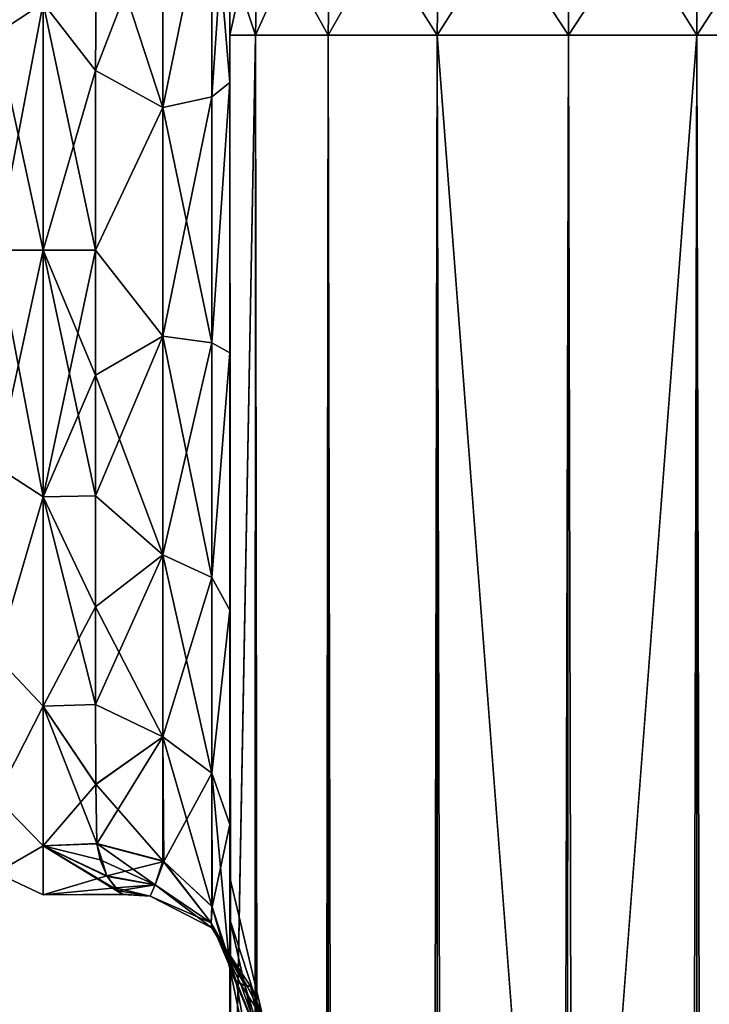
# Model space of a CAD drawing. Extents: x -23 to 470, y -2000 to 0.
# Tile 184 of 252: x 95 to 120, y -56 to -19. Entities that reach past the tile are written whole.
import ezdxf

# ---------------------------------------------------------------- set-up
doc = ezdxf.new("R2010")
doc.units = 0
doc.header["$LTSCALE"] = 65.185185
for name, color, linetype in [('115', 7, 'CONTINUOUS'), ('116', 7, 'CONTINUOUS'), ('62', 7, 'CONTINUOUS'), ('67', 7, 'CONTINUOUS'), ('68', 7, 'CONTINUOUS'), ('77', 7, 'CONTINUOUS'), ('78', 7, 'CONTINUOUS'), ('79', 7, 'CONTINUOUS'), ('80', 7, 'CONTINUOUS'), ('82', 7, 'CONTINUOUS'), ('83', 7, 'CONTINUOUS'), ('86', 7, 'CONTINUOUS'), ('89', 7, 'CONTINUOUS'), ('90', 7, 'CONTINUOUS'), ('92', 7, 'CONTINUOUS'), ('96', 7, 'CONTINUOUS'), ('97', 7, 'CONTINUOUS')]:
    doc.layers.add(name, color=color, linetype=linetype)

msp = doc.modelspace()

# ---------------------------------------------------------------- linework, layer by layer
at = {"layer": '115', "linetype": 'CONTINUOUS'}
for points in [[(102.45, -54.723, -11.265), (102.45, -59.282, -16.194), (103.788, -61.189, -10.661), (102.45, -54.723, -11.265)], [(102.67, -55.173, -8.617), (102.45, -54.723, -11.265), (103.788, -57.921, -5.77), (102.67, -55.173, -8.617)], [(103.788, -57.921, -5.77), (102.45, -54.723, -11.265), (103.788, -61.189, -10.661), (103.788, -57.921, -5.77)], [(102.45, -59.232, 16.156), (102.45, -54.723, 11.265), (103.788, -61.189, 10.661), (102.45, -59.232, 16.156)], [(102.45, -54.723, 11.265), (102.676, -55.18, 8.545), (103.788, -61.189, 10.661), (102.45, -54.723, 11.265)], [(102.856, -55.329, -6.495), (102.67, -55.173, -8.617), (103.788, -57.921, -5.77), (102.856, -55.329, -6.495)], [(102.676, -55.18, 8.545), (103.012, -55.379, 4.719), (103.788, -57.921, 5.77), (102.676, -55.18, 8.545)], [(103.788, -61.189, 10.661), (102.676, -55.18, 8.545), (103.788, -57.921, 5.77), (103.788, -61.189, 10.661)], [(103.092, -55.388, -3.63), (102.856, -55.329, -6.495), (103.788, -56.774), (103.092, -55.388, -3.63)], [(103.788, -56.774), (102.856, -55.329, -6.495), (103.788, -57.921, -5.77), (103.788, -56.774)], [(103.012, -55.379, 4.719), (103.22, -55.387, 0.079), (103.788, -57.921, 5.77), (103.012, -55.379, 4.719)], [(103.22, -55.387, 0.079), (103.092, -55.388, -3.63), (103.788, -56.774), (103.22, -55.387, 0.079)], [(103.788, -57.921, 5.77), (103.22, -55.387, 0.079), (103.788, -56.774), (103.788, -57.921, 5.77)]]:
    msp.add_3dface(points, dxfattribs=at)
at = {"layer": '116', "linetype": 'CONTINUOUS'}
for points in [[(97.618, -50.689, -7.824), (97.499, -50.085, -9.394), (99.662, -51.617, -5.829), (97.618, -50.689, -7.824)], [(97.499, -50.085, -9.394), (99.947, -50.731, -9.582), (99.662, -51.617, -5.829), (97.499, -50.085, -9.394)], [(97.5, -50.1, 9.36), (97.863, -51.288, 5.802), (99.987, -50.752, 9.591), (97.5, -50.1, 9.36)], [(97.876, -51.31, -5.713), (97.618, -50.689, -7.824), (99.662, -51.617, -5.829), (97.876, -51.31, -5.713)], [(99.987, -50.752, 9.591), (97.863, -51.288, 5.802), (99.663, -51.618, 5.829), (99.987, -50.752, 9.591)], [(99.947, -50.731, -9.582), (101.748, -53.032, -6.426), (99.662, -51.617, -5.829), (99.947, -50.731, -9.582)], [(101.748, -53.033, 6.425), (99.987, -50.752, 9.591), (99.663, -51.618, 5.829), (101.748, -53.033, 6.425)], [(99.947, -50.731, -9.582), (101.781, -52.42, -10.294), (101.748, -53.032, -6.426), (99.947, -50.731, -9.582)], [(101.793, -52.44, 10.303), (99.987, -50.752, 9.591), (101.748, -53.033, 6.425), (101.793, -52.44, 10.303)], [(97.863, -51.288, 5.802), (98.197, -51.728, 3.6), (99.663, -51.618, 5.829), (97.863, -51.288, 5.802)], [(98.309, -51.843, -2.745), (97.876, -51.31, -5.713), (99.662, -51.617, -5.829), (98.309, -51.843, -2.745)], [(98.197, -51.728, 3.6), (99.482, -52.042, 1.92), (99.663, -51.618, 5.829), (98.197, -51.728, 3.6)], [(98.309, -51.843, -2.745), (99.662, -51.617, -5.829), (99.482, -52.042, -1.921), (98.309, -51.843, -2.745)], [(99.662, -51.617, -5.829), (101.773, -53.221, -2.177), (99.482, -52.042, -1.921), (99.662, -51.617, -5.829)], [(99.482, -52.042, 1.92), (101.748, -53.033, 6.425), (99.663, -51.618, 5.829), (99.482, -52.042, 1.92)], [(101.748, -53.032, -6.426), (101.773, -53.221, -2.177), (99.662, -51.617, -5.829), (101.748, -53.032, -6.426)], [(98.197, -51.728, 3.6), (98.449, -51.97, 1.207), (99.482, -52.042, 1.92), (98.197, -51.728, 3.6)], [(98.463, -51.981, -0.966), (98.309, -51.843, -2.745), (99.482, -52.042, -1.921), (98.463, -51.981, -0.966)], [(98.449, -51.97, 1.207), (98.463, -51.981, -0.966), (99.482, -52.042, 1.92), (98.449, -51.97, 1.207)], [(98.463, -51.981, -0.966), (99.482, -52.042, -1.921), (99.482, -52.042, 1.92), (98.463, -51.981, -0.966)], [(101.773, -53.221, -2.177), (101.773, -53.221, 2.176), (99.482, -52.042, -1.921), (101.773, -53.221, -2.177)], [(101.773, -53.221, 2.176), (101.748, -53.033, 6.425), (99.482, -52.042, 1.92), (101.773, -53.221, 2.176)], [(99.482, -52.042, -1.921), (101.773, -53.221, 2.176), (99.482, -52.042, 1.92), (99.482, -52.042, -1.921)], [(101.781, -52.42, -10.294), (102.67, -55.173, -8.617), (101.748, -53.032, -6.426), (101.781, -52.42, -10.294)], [(102.676, -55.18, 8.545), (101.793, -52.44, 10.303), (101.748, -53.033, 6.425), (102.676, -55.18, 8.545)], [(102.45, -54.723, -11.265), (102.67, -55.173, -8.617), (101.781, -52.42, -10.294), (102.45, -54.723, -11.265)], [(102.676, -55.18, 8.545), (102.45, -54.723, 11.265), (101.793, -52.44, 10.303), (102.676, -55.18, 8.545)], [(102.67, -55.173, -8.617), (102.856, -55.329, -6.495), (101.748, -53.032, -6.426), (102.67, -55.173, -8.617)], [(102.856, -55.329, -6.495), (103.092, -55.388, -3.63), (101.748, -53.032, -6.426), (102.856, -55.329, -6.495)], [(101.748, -53.032, -6.426), (103.092, -55.388, -3.63), (101.773, -53.221, -2.177), (101.748, -53.032, -6.426)], [(103.012, -55.379, 4.719), (102.676, -55.18, 8.545), (101.748, -53.033, 6.425), (103.012, -55.379, 4.719)], [(101.773, -53.221, 2.176), (103.012, -55.379, 4.719), (101.748, -53.033, 6.425), (101.773, -53.221, 2.176)], [(103.092, -55.388, -3.63), (103.22, -55.387, 0.079), (101.773, -53.221, -2.177), (103.092, -55.388, -3.63)], [(103.22, -55.387, 0.079), (103.012, -55.379, 4.719), (101.773, -53.221, 2.176), (103.22, -55.387, 0.079)], [(101.773, -53.221, -2.177), (103.22, -55.387, 0.079), (101.773, -53.221, 2.176), (101.773, -53.221, -2.177)]]:
    msp.add_3dface(points, dxfattribs=at)
at = {"layer": '62', "linetype": 'CONTINUOUS'}
for points in [[(102.45, -51.35, -40.999), (102.45, -52.918, -33.145), (102.45, -12.5, -54), (102.45, -51.35, -40.999)], [(102.45, -12.5, -54), (102.45, -52.918, -33.145), (102.45, -31.825, -28.742), (102.45, -12.5, -54)], [(102.45, -52.917, -48.853), (102.45, -51.35, -40.999), (102.45, -12.5, -54), (102.45, -52.917, -48.853)], [(102.45, -57.385, -55.521), (102.45, -52.917, -48.853), (102.45, -12.5, -54), (102.45, -57.385, -55.521)], [(102.45, -13.067, -56.86), (102.45, -57.385, -55.521), (102.45, -12.5, -54), (102.45, -13.067, -56.86)], [(102.45, -12.5, -24.51), (102.45, -12.5, -54), (102.45, -21.766, -28.319), (102.45, -12.5, -24.51)], [(102.45, -21.766, -28.319), (102.45, -12.5, -54), (102.45, -31.825, -28.742), (102.45, -21.766, -28.319)], [(102.45, -12.5, 54), (102.45, -12.5, 24.51), (102.45, -52.918, 48.855), (102.45, -12.5, 54)], [(102.45, -52.918, 48.855), (102.45, -12.5, 24.51), (102.45, -51.35, 41.001), (102.45, -52.918, 48.855)], [(102.45, -51.35, 41.001), (102.45, -12.5, 24.51), (102.45, -21.765, 28.319), (102.45, -51.35, 41.001)], [(102.45, -13.067, 56.86), (102.45, -12.5, 54), (102.45, -57.386, 55.522), (102.45, -13.067, 56.86)], [(102.45, -57.386, 55.522), (102.45, -12.5, 54), (102.45, -52.918, 48.855), (102.45, -57.386, 55.522)], [(102.45, -13.5, -57.734), (102.45, -57.385, -55.521), (102.45, -13.067, -56.86), (102.45, -13.5, -57.734)], [(102.45, -13.5, 57.734), (102.45, -13.067, 56.86), (102.45, -64.082, 59.965), (102.45, -13.5, 57.734)], [(102.45, -64.082, 59.965), (102.45, -13.067, 56.86), (102.45, -57.386, 55.522), (102.45, -64.082, 59.965)], [(102.45, -14.695, -59.301), (102.45, -57.385, -55.521), (102.45, -13.5, -57.734), (102.45, -14.695, -59.301)], [(102.45, -14.695, 59.301), (102.45, -13.5, 57.734), (102.45, -64.082, 59.965), (102.45, -14.695, 59.301)], [(102.45, -64.081, -59.965), (102.45, -57.385, -55.521), (102.45, -14.695, -59.301), (102.45, -64.081, -59.965)], [(102.45, -16.266, -60.5), (102.45, -64.081, -59.965), (102.45, -14.695, -59.301), (102.45, -16.266, -60.5)], [(102.45, -16.266, 60.5), (102.45, -14.695, 59.301), (102.45, -64.082, 59.965), (102.45, -16.266, 60.5)], [(102.45, -17.135, -60.931), (102.45, -64.081, -59.965), (102.45, -16.266, -60.5), (102.45, -17.135, -60.931)], [(102.45, -17.135, 60.931), (102.45, -16.266, 60.5), (102.45, -71.85, 61.5), (102.45, -17.135, 60.931)], [(102.45, -71.85, 61.5), (102.45, -16.266, 60.5), (102.45, -64.082, 59.965), (102.45, -71.85, 61.5)], [(102.45, -20, -61.5), (102.45, -64.081, -59.965), (102.45, -17.135, -60.931), (102.45, -20, -61.5)], [(102.45, -20, 61.5), (102.45, -17.135, 60.931), (102.45, -71.85, 61.5), (102.45, -20, 61.5)], [(102.45, -71.85, -61.5), (102.45, -64.081, -59.965), (102.45, -20, -61.5), (102.45, -71.85, -61.5)], [(102.45, -52.917, 33.147), (102.45, -51.35, 41.001), (102.45, -21.765, 28.319), (102.45, -52.917, 33.147)], [(102.45, -31.824, 28.742), (102.45, -52.917, 33.147), (102.45, -21.765, 28.319), (102.45, -31.824, 28.742)], [(102.45, -57.385, 26.479), (102.45, -52.917, 33.147), (102.45, -31.824, 28.742), (102.45, -57.385, 26.479)], [(102.45, -41.401, 25.714), (102.45, -57.385, 26.479), (102.45, -31.824, 28.742), (102.45, -41.401, 25.714)], [(102.45, -52.918, -33.145), (102.45, -57.386, -26.478), (102.45, -31.825, -28.742), (102.45, -52.918, -33.145)], [(102.45, -31.825, -28.742), (102.45, -57.386, -26.478), (102.45, -41.402, -25.714), (102.45, -31.825, -28.742)], [(102.45, -64.081, 22.035), (102.45, -57.385, 26.479), (102.45, -41.401, 25.714), (102.45, -64.081, 22.035)], [(102.45, -49.379, 19.586), (102.45, -64.081, 22.035), (102.45, -41.401, 25.714), (102.45, -49.379, 19.586)], [(102.45, -64.082, -22.035), (102.45, -71.85, -20.5), (102.45, -41.402, -25.714), (102.45, -64.082, -22.035)], [(102.45, -41.402, -25.714), (102.45, -71.85, -20.5), (102.45, -49.38, -19.586), (102.45, -41.402, -25.714)], [(102.45, -57.386, -26.478), (102.45, -64.082, -22.035), (102.45, -41.402, -25.714), (102.45, -57.386, -26.478)], [(102.45, -71.85, 20.5), (102.45, -64.081, 22.035), (102.45, -49.379, 19.586), (102.45, -71.85, 20.5)], [(102.45, -65.082, 19.353), (102.45, -71.85, 20.5), (102.45, -49.379, 19.586), (102.45, -65.082, 19.353)], [(102.45, -59.232, 16.156), (102.45, -65.082, 19.353), (102.45, -49.379, 19.586), (102.45, -59.232, 16.156)], [(102.45, -54.723, 11.265), (102.45, -59.232, 16.156), (102.45, -49.379, 19.586), (102.45, -54.723, 11.265)], [(102.45, -59.282, -16.194), (102.45, -54.723, -11.265), (102.45, -49.38, -19.586), (102.45, -59.282, -16.194)], [(102.45, -65.203, -19.391), (102.45, -59.282, -16.194), (102.45, -49.38, -19.586), (102.45, -65.203, -19.391)], [(102.45, -71.85, -20.5), (102.45, -65.203, -19.391), (102.45, -49.38, -19.586), (102.45, -71.85, -20.5)]]:
    msp.add_3dface(points, dxfattribs=at)
at = {"layer": '67', "linetype": 'CONTINUOUS'}
for points in [[(97.447, -21.322, -23.052), (95.5, -18.816, -22.173), (97.5, -15.179, -20.289), (97.447, -21.322, -23.052)], [(97.499, -15.223, 20.316), (95.5, -18.816, 22.173), (97.447, -21.313, 23.05), (97.499, -15.223, 20.316)], [(95.5, -18.816, 22.173), (95.5, -28, 24), (97.447, -21.313, 23.05), (95.5, -18.816, 22.173)], [(95.5, -28, -24), (95.5, -18.816, -22.173), (97.45, -28, -24), (95.5, -28, -24)], [(97.45, -28, -24), (95.5, -18.816, -22.173), (97.447, -21.322, -23.052), (97.45, -28, -24)], [(97.447, -21.313, 23.05), (95.5, -28, 24), (97.45, -28, 24), (97.447, -21.313, 23.05)]]:
    msp.add_3dface(points, dxfattribs=at)
at = {"layer": '68', "linetype": 'CONTINUOUS'}
for points in [[(97.45, -28, 24), (95.5, -28, 24), (95.5, -37.184, 22.173), (97.45, -28, 24)], [(95.5, -28, -24), (97.45, -28, -24), (97.45, -32.659, -23.543), (95.5, -28, -24)], [(95.5, -37.184, -22.173), (95.5, -28, -24), (97.45, -37.142, -22.191), (95.5, -37.184, -22.173)], [(97.45, -37.142, -22.191), (95.5, -28, -24), (97.45, -32.659, -23.543), (97.45, -37.142, -22.191)], [(97.45, -28, 24), (95.5, -37.184, 22.173), (97.45, -32.659, 23.543), (97.45, -28, 24)], [(97.45, -32.659, 23.543), (95.5, -37.184, 22.173), (97.45, -37.142, 22.191), (97.45, -32.659, 23.543)], [(97.45, -41.276, -19.994), (95.5, -37.184, -22.173), (97.45, -37.142, -22.191), (97.45, -41.276, -19.994)], [(97.45, -37.142, 22.191), (95.5, -37.184, 22.173), (97.45, -41.276, 19.994), (97.45, -37.142, 22.191)], [(95.5, -44.971, -16.971), (95.5, -37.184, -22.173), (97.446, -44.909, -17.032), (95.5, -44.971, -16.971)], [(97.446, -44.909, -17.032), (95.5, -37.184, -22.173), (97.45, -41.276, -19.994), (97.446, -44.909, -17.032)], [(95.5, -37.184, 22.173), (95.5, -44.971, 16.971), (97.45, -41.276, 19.994), (95.5, -37.184, 22.173)], [(97.45, -41.276, 19.994), (95.5, -44.971, 16.971), (97.446, -44.907, 17.034), (97.45, -41.276, 19.994)], [(97.446, -44.907, 17.034), (95.5, -44.971, 16.971), (97.461, -47.884, 13.44), (97.446, -44.907, 17.034)], [(97.461, -47.879, -13.447), (95.5, -44.971, -16.971), (97.446, -44.909, -17.032), (97.461, -47.879, -13.447)], [(95.5, -50.173, -9.184), (95.5, -44.971, -16.971), (97.499, -50.085, -9.394), (95.5, -50.173, -9.184)], [(97.499, -50.085, -9.394), (95.5, -44.971, -16.971), (97.461, -47.879, -13.447), (97.499, -50.085, -9.394)], [(95.5, -44.971, 16.971), (95.5, -50.173, 9.184), (97.461, -47.884, 13.44), (95.5, -44.971, 16.971)], [(97.461, -47.884, 13.44), (95.5, -50.173, 9.184), (97.5, -50.1, 9.36), (97.461, -47.884, 13.44)], [(97.618, -50.689, -7.824), (95.5, -50.173, -9.184), (97.499, -50.085, -9.394), (97.618, -50.689, -7.824)], [(97.5, -50.1, 9.36), (95.5, -50.173, 9.184), (97.863, -51.288, 5.802), (97.5, -50.1, 9.36)], [(95.5, -52, 0), (95.5, -50.173, -9.184), (98.463, -51.981, -0.966), (95.5, -52, 0)], [(98.463, -51.981, -0.966), (95.5, -50.173, -9.184), (98.309, -51.843, -2.745), (98.463, -51.981, -0.966)], [(98.309, -51.843, -2.745), (95.5, -50.173, -9.184), (97.876, -51.31, -5.713), (98.309, -51.843, -2.745)], [(97.876, -51.31, -5.713), (95.5, -50.173, -9.184), (97.618, -50.689, -7.824), (97.876, -51.31, -5.713)], [(95.5, -50.173, 9.184), (95.5, -52, 0), (97.863, -51.288, 5.802), (95.5, -50.173, 9.184)], [(97.863, -51.288, 5.802), (95.5, -52, 0), (98.197, -51.728, 3.6), (97.863, -51.288, 5.802)], [(98.197, -51.728, 3.6), (95.5, -52, 0), (98.449, -51.97, 1.207), (98.197, -51.728, 3.6)], [(98.449, -51.97, 1.207), (95.5, -52, 0), (98.463, -51.981, -0.966), (98.449, -51.97, 1.207)]]:
    msp.add_3dface(points, dxfattribs=at)
at = {"layer": '77', "linetype": 'CONTINUOUS'}
for points in [[(102.45, -20, 61.5), (102.45, -71.85, 61.5), (103.402, -1980, 66.284), (102.45, -20, 61.5)], [(102.45, -20, 61.5), (103.402, -1980, 66.284), (103.402, -20, 66.284), (102.45, -20, 61.5)], [(103.402, -1980, 66.284), (106.111, -1980, 70.339), (103.402, -20, 66.284), (103.402, -1980, 66.284)], [(103.402, -20, 66.284), (106.111, -1980, 70.339), (106.111, -20, 70.339), (103.402, -20, 66.284)], [(106.111, -1980, 70.339), (110.16, -1980, 73.046), (106.111, -20, 70.339), (106.111, -1980, 70.339)], [(106.111, -20, 70.339), (110.16, -1980, 73.046), (110.16, -20, 73.046), (106.111, -20, 70.339)], [(115, -1916.55, 74), (115, -83.45, 74), (110.16, -20, 73.046), (115, -1916.55, 74)], [(110.16, -20, 73.046), (115, -83.45, 74), (115.05, -20, 74), (110.16, -20, 73.046)], [(115.05, -1980, 74), (115, -1916.55, 74), (110.16, -20, 73.046), (115.05, -1980, 74)], [(110.16, -1980, 73.046), (115.05, -1980, 74), (110.16, -20, 73.046), (110.16, -1980, 73.046)]]:
    msp.add_3dface(points, dxfattribs=at)
at = {"layer": '78', "linetype": 'CONTINUOUS'}
for points in [[(102.45, -71.85, -61.5), (102.45, -20, -61.5), (103.402, -20, -66.284), (102.45, -71.85, -61.5)], [(102.45, -1928.15, -61.5), (102.45, -71.85, -61.5), (103.402, -20, -66.284), (102.45, -1928.15, -61.5)], [(102.45, -1980, -61.5), (102.45, -1928.15, -61.5), (103.402, -20, -66.284), (102.45, -1980, -61.5)], [(103.402, -1980, -66.284), (102.45, -1980, -61.5), (103.402, -20, -66.284), (103.402, -1980, -66.284)], [(106.111, -1980, -70.339), (103.402, -1980, -66.284), (106.111, -20, -70.339), (106.111, -1980, -70.339)], [(106.111, -20, -70.339), (103.402, -1980, -66.284), (103.402, -20, -66.284), (106.111, -20, -70.339)], [(110.16, -1980, -73.046), (106.111, -1980, -70.339), (110.16, -20, -73.046), (110.16, -1980, -73.046)], [(110.16, -20, -73.046), (106.111, -1980, -70.339), (106.111, -20, -70.339), (110.16, -20, -73.046)], [(115, -83.45, -74), (110.16, -1980, -73.046), (115.05, -20, -74), (115, -83.45, -74)], [(115.05, -20, -74), (110.16, -1980, -73.046), (110.16, -20, -73.046), (115.05, -20, -74)]]:
    msp.add_3dface(points, dxfattribs=at)
at = {"layer": '79', "linetype": 'CONTINUOUS'}
for points in [[(115.05, -1980, -74), (115, -1916.55, -74), (119.834, -20, -73.048), (115.05, -1980, -74)], [(115, -1916.55, -74), (115, -83.45, -74), (119.834, -20, -73.048), (115, -1916.55, -74)], [(115, -83.45, -74), (115.05, -20, -74), (119.834, -20, -73.048), (115, -83.45, -74)], [(119.834, -1980, -73.048), (115.05, -1980, -74), (119.834, -20, -73.048), (119.834, -1980, -73.048)], [(123.889, -1980, -70.339), (119.834, -1980, -73.048), (123.889, -20, -70.339), (123.889, -1980, -70.339)], [(123.889, -20, -70.339), (119.834, -1980, -73.048), (119.834, -20, -73.048), (123.889, -20, -70.339)]]:
    msp.add_3dface(points, dxfattribs=at)
at = {"layer": '80', "linetype": 'CONTINUOUS'}
for points in [[(115.05, -20, -74), (110.16, -20, -73.046), (115.05, -12.346, -72.478), (115.05, -20, -74)], [(115.05, -12.346, -72.478), (110.16, -20, -73.046), (110.266, -12.71, -71.599), (115.05, -12.346, -72.478)], [(119.834, -12.71, -71.599), (115.05, -20, -74), (115.05, -12.346, -72.478), (119.834, -12.71, -71.599)], [(110.16, -20, -73.046), (106.111, -20, -70.339), (110.266, -12.71, -71.599), (110.16, -20, -73.046)], [(110.266, -12.71, -71.599), (106.111, -20, -70.339), (106.211, -13.747, -69.095), (110.266, -12.71, -71.599)], [(119.834, -20, -73.048), (115.05, -20, -74), (119.834, -12.71, -71.599), (119.834, -20, -73.048)], [(123.889, -13.747, -69.095), (119.834, -20, -73.048), (119.834, -12.71, -71.599), (123.889, -13.747, -69.095)], [(106.111, -20, -70.339), (103.402, -20, -66.284), (106.211, -13.747, -69.095), (106.111, -20, -70.339)], [(106.211, -13.747, -69.095), (103.402, -20, -66.284), (103.502, -15.299, -65.349), (106.211, -13.747, -69.095)], [(123.889, -20, -70.339), (119.834, -20, -73.048), (123.889, -13.747, -69.095), (123.889, -20, -70.339)], [(102.45, -20, -61.5), (102.45, -17.135, -60.931), (103.502, -15.299, -65.349), (102.45, -20, -61.5)], [(103.402, -20, -66.284), (102.45, -20, -61.5), (103.502, -15.299, -65.349), (103.402, -20, -66.284)]]:
    msp.add_3dface(points, dxfattribs=at)
at = {"layer": '82', "linetype": 'CONTINUOUS'}
for points in [[(110.266, -12.71, 71.599), (115.05, -20, 74), (115.05, -12.346, 72.478), (110.266, -12.71, 71.599)], [(115.05, -12.346, 72.478), (115.05, -20, 74), (119.834, -20, 73.048), (115.05, -12.346, 72.478)], [(119.834, -12.71, 71.599), (115.05, -12.346, 72.478), (119.834, -20, 73.048), (119.834, -12.71, 71.599)], [(106.211, -13.747, 69.095), (110.16, -20, 73.046), (110.266, -12.71, 71.599), (106.211, -13.747, 69.095)], [(110.16, -20, 73.046), (115.05, -20, 74), (110.266, -12.71, 71.599), (110.16, -20, 73.046)], [(123.889, -13.747, 69.095), (119.834, -12.71, 71.599), (123.889, -20, 70.339), (123.889, -13.747, 69.095)], [(123.889, -20, 70.339), (119.834, -12.71, 71.599), (119.834, -20, 73.048), (123.889, -20, 70.339)], [(103.502, -15.299, 65.349), (106.111, -20, 70.339), (106.211, -13.747, 69.095), (103.502, -15.299, 65.349)], [(106.111, -20, 70.339), (110.16, -20, 73.046), (106.211, -13.747, 69.095), (106.111, -20, 70.339)], [(102.45, -17.135, 60.931), (103.402, -20, 66.284), (103.502, -15.299, 65.349), (102.45, -17.135, 60.931)], [(103.402, -20, 66.284), (106.111, -20, 70.339), (103.502, -15.299, 65.349), (103.402, -20, 66.284)], [(102.45, -17.135, 60.931), (102.45, -20, 61.5), (103.402, -20, 66.284), (102.45, -17.135, 60.931)]]:
    msp.add_3dface(points, dxfattribs=at)
at = {"layer": '83', "linetype": 'CONTINUOUS'}
for points in [[(115.05, -20, 74), (115, -83.45, 74), (119.834, -1980, 73.048), (115.05, -20, 74)], [(119.834, -20, 73.048), (115.05, -20, 74), (119.834, -1980, 73.048), (119.834, -20, 73.048)], [(123.889, -20, 70.339), (119.834, -20, 73.048), (123.889, -1980, 70.339), (123.889, -20, 70.339)], [(123.889, -1980, 70.339), (119.834, -20, 73.048), (119.834, -1980, 73.048), (123.889, -1980, 70.339)]]:
    msp.add_3dface(points, dxfattribs=at)
at = {"layer": '86', "linetype": 'CONTINUOUS'}
for points in [[(102.45, -52.918, -33.145), (102.45, -51.35, -40.999), (103.788, -57.003, -38.382), (102.45, -52.918, -33.145)], [(102.45, -51.35, -40.999), (102.45, -52.917, -48.853), (103.788, -57.003, -43.618), (102.45, -51.35, -40.999)], [(103.788, -57.003, -38.382), (102.45, -51.35, -40.999), (103.788, -57.003, -43.618), (103.788, -57.003, -38.382)], [(102.45, -52.917, -48.853), (102.45, -57.385, -55.521), (103.788, -58.793, -48.538), (102.45, -52.917, -48.853)], [(103.788, -57.003, -43.618), (102.45, -52.917, -48.853), (103.788, -58.793, -48.538), (103.788, -57.003, -43.618)], [(102.45, -57.386, -26.478), (102.45, -52.918, -33.145), (103.788, -58.793, -33.462), (102.45, -57.386, -26.478)], [(103.788, -58.793, -33.462), (102.45, -52.918, -33.145), (103.788, -57.003, -38.382), (103.788, -58.793, -33.462)]]:
    msp.add_3dface(points, dxfattribs=at)
at = {"layer": '89', "linetype": 'CONTINUOUS'}
for points in [[(102.45, -52.918, 48.855), (102.45, -51.35, 41.001), (103.788, -57.003, 43.618), (102.45, -52.918, 48.855)], [(102.45, -51.35, 41.001), (102.45, -52.917, 33.147), (103.788, -57.003, 38.382), (102.45, -51.35, 41.001)], [(103.788, -57.003, 43.618), (102.45, -51.35, 41.001), (103.788, -57.003, 38.382), (103.788, -57.003, 43.618)], [(102.45, -52.917, 33.147), (102.45, -57.385, 26.479), (103.788, -58.793, 33.462), (102.45, -52.917, 33.147)], [(103.788, -57.003, 38.382), (102.45, -52.917, 33.147), (103.788, -58.793, 33.462), (103.788, -57.003, 38.382)], [(102.45, -57.386, 55.522), (102.45, -52.918, 48.855), (103.788, -58.793, 48.538), (102.45, -57.386, 55.522)], [(103.788, -58.793, 48.538), (102.45, -52.918, 48.855), (103.788, -57.003, 43.618), (103.788, -58.793, 48.538)]]:
    msp.add_3dface(points, dxfattribs=at)
at = {"layer": '90', "linetype": 'CONTINUOUS'}
for points in [[(102.45, -21.765, 28.319), (102.45, -12.5, 24.51), (101.781, -22.301, 25.881), (102.45, -21.765, 28.319)], [(101.781, -22.301, 25.881), (102.45, -12.5, 24.51), (101.781, -13.836, 22.398), (101.781, -22.301, 25.881)], [(99.947, -22.695, 24.091), (101.781, -22.301, 25.881), (101.781, -13.836, 22.398), (99.947, -22.695, 24.091)], [(99.947, -22.695, 24.091), (101.781, -13.836, 22.398), (99.947, -14.815, 20.849), (99.947, -22.695, 24.091)], [(97.499, -15.223, 20.316), (97.447, -21.313, 23.05), (99.947, -14.815, 20.849), (97.499, -15.223, 20.316)], [(99.947, -14.815, 20.849), (97.447, -21.313, 23.05), (99.947, -22.695, 24.091), (99.947, -14.815, 20.849)], [(97.447, -21.313, 23.05), (97.45, -28, 24), (99.947, -22.695, 24.091), (97.447, -21.313, 23.05)], [(102.45, -31.824, 28.742), (102.45, -21.765, 28.319), (101.781, -31.446, 26.276), (102.45, -31.824, 28.742)], [(101.781, -31.446, 26.276), (102.45, -21.765, 28.319), (101.781, -22.301, 25.881), (101.781, -31.446, 26.276)], [(99.947, -22.695, 24.091), (99.947, -31.207, 24.459), (101.781, -22.301, 25.881), (99.947, -22.695, 24.091)], [(99.947, -31.207, 24.459), (101.781, -31.446, 26.276), (101.781, -22.301, 25.881), (99.947, -31.207, 24.459)], [(99.947, -22.695, 24.091), (97.45, -28, 24), (99.947, -31.207, 24.459), (99.947, -22.695, 24.091)], [(97.45, -28, 24), (97.45, -32.659, 23.543), (99.947, -31.207, 24.459), (97.45, -28, 24)], [(97.45, -32.659, 23.543), (97.45, -37.142, 22.191), (99.947, -31.207, 24.459), (97.45, -32.659, 23.543)], [(99.947, -31.207, 24.459), (97.45, -37.142, 22.191), (99.947, -39.338, 21.909), (99.947, -31.207, 24.459)], [(99.947, -31.207, 24.459), (99.947, -39.338, 21.909), (101.781, -31.446, 26.276), (99.947, -31.207, 24.459)], [(99.947, -39.338, 21.909), (101.781, -40.18, 23.536), (101.781, -31.446, 26.276), (99.947, -39.338, 21.909)], [(101.781, -40.18, 23.536), (102.45, -31.824, 28.742), (101.781, -31.446, 26.276), (101.781, -40.18, 23.536)], [(102.45, -41.401, 25.714), (102.45, -31.824, 28.742), (101.781, -40.18, 23.536), (102.45, -41.401, 25.714)], [(97.45, -37.142, 22.191), (97.45, -41.276, 19.994), (99.947, -39.338, 21.909), (97.45, -37.142, 22.191)], [(97.45, -41.276, 19.994), (97.446, -44.907, 17.034), (99.947, -39.338, 21.909), (97.45, -41.276, 19.994)], [(99.947, -39.338, 21.909), (97.446, -44.907, 17.034), (99.947, -46.115, 16.744), (99.947, -39.338, 21.909)], [(99.947, -39.338, 21.909), (99.947, -46.115, 16.744), (101.781, -40.18, 23.536), (99.947, -39.338, 21.909)], [(99.947, -46.115, 16.744), (101.781, -47.461, 17.988), (101.781, -40.18, 23.536), (99.947, -46.115, 16.744)], [(101.781, -47.461, 17.988), (102.45, -41.401, 25.714), (101.781, -40.18, 23.536), (101.781, -47.461, 17.988)], [(102.45, -49.379, 19.586), (102.45, -41.401, 25.714), (101.781, -47.461, 17.988), (102.45, -49.379, 19.586)], [(97.446, -44.907, 17.034), (97.461, -47.884, 13.44), (99.947, -46.115, 16.744), (97.446, -44.907, 17.034)], [(97.461, -47.884, 13.44), (97.5, -50.1, 9.36), (99.947, -46.115, 16.744), (97.461, -47.884, 13.44)], [(99.947, -46.115, 16.744), (97.5, -50.1, 9.36), (99.987, -50.752, 9.591), (99.947, -46.115, 16.744)], [(99.947, -46.115, 16.744), (99.987, -50.752, 9.591), (101.781, -47.461, 17.988), (99.947, -46.115, 16.744)], [(101.793, -52.44, 10.303), (101.781, -47.461, 17.988), (99.987, -50.752, 9.591), (101.793, -52.44, 10.303)], [(101.793, -52.44, 10.303), (102.45, -49.379, 19.586), (101.781, -47.461, 17.988), (101.793, -52.44, 10.303)], [(102.45, -54.723, 11.265), (102.45, -49.379, 19.586), (101.793, -52.44, 10.303), (102.45, -54.723, 11.265)]]:
    msp.add_3dface(points, dxfattribs=at)
at = {"layer": '92', "linetype": 'CONTINUOUS'}
for points in [[(102.45, -12.5, -24.51), (102.45, -21.766, -28.319), (101.781, -13.836, -22.398), (102.45, -12.5, -24.51)], [(99.947, -14.815, -20.849), (101.781, -13.836, -22.398), (99.947, -22.695, -24.091), (99.947, -14.815, -20.849)], [(99.947, -22.695, -24.091), (101.781, -13.836, -22.398), (101.781, -22.301, -25.881), (99.947, -22.695, -24.091)], [(101.781, -13.836, -22.398), (102.45, -21.766, -28.319), (101.781, -22.301, -25.881), (101.781, -13.836, -22.398)], [(97.5, -15.179, -20.289), (99.947, -14.815, -20.849), (99.947, -22.695, -24.091), (97.5, -15.179, -20.289)], [(97.447, -21.322, -23.052), (97.5, -15.179, -20.289), (99.947, -22.695, -24.091), (97.447, -21.322, -23.052)], [(97.45, -28, -24), (97.447, -21.322, -23.052), (99.947, -22.695, -24.091), (97.45, -28, -24)], [(102.45, -21.766, -28.319), (102.45, -31.825, -28.742), (101.781, -31.446, -26.276), (102.45, -21.766, -28.319)], [(101.781, -22.301, -25.881), (102.45, -21.766, -28.319), (101.781, -31.446, -26.276), (101.781, -22.301, -25.881)], [(99.947, -22.695, -24.091), (101.781, -22.301, -25.881), (101.781, -31.446, -26.276), (99.947, -22.695, -24.091)], [(99.947, -31.208, -24.459), (97.45, -28, -24), (99.947, -22.695, -24.091), (99.947, -31.208, -24.459)], [(99.947, -31.208, -24.459), (99.947, -22.695, -24.091), (101.781, -31.446, -26.276), (99.947, -31.208, -24.459)], [(97.45, -32.659, -23.543), (97.45, -28, -24), (99.947, -31.208, -24.459), (97.45, -32.659, -23.543)], [(99.947, -39.338, -21.908), (97.45, -32.659, -23.543), (99.947, -31.208, -24.459), (99.947, -39.338, -21.908)], [(99.947, -39.338, -21.908), (99.947, -31.208, -24.459), (101.781, -40.18, -23.536), (99.947, -39.338, -21.908)], [(99.947, -31.208, -24.459), (101.781, -31.446, -26.276), (101.781, -40.18, -23.536), (99.947, -31.208, -24.459)], [(101.781, -31.446, -26.276), (102.45, -31.825, -28.742), (101.781, -40.18, -23.536), (101.781, -31.446, -26.276)], [(102.45, -31.825, -28.742), (102.45, -41.402, -25.714), (101.781, -40.18, -23.536), (102.45, -31.825, -28.742)], [(97.45, -37.142, -22.191), (97.45, -32.659, -23.543), (99.947, -39.338, -21.908), (97.45, -37.142, -22.191)], [(97.45, -41.276, -19.994), (97.45, -37.142, -22.191), (99.947, -39.338, -21.908), (97.45, -41.276, -19.994)], [(99.947, -46.115, -16.744), (97.45, -41.276, -19.994), (99.947, -39.338, -21.908), (99.947, -46.115, -16.744)], [(99.947, -46.115, -16.744), (99.947, -39.338, -21.908), (101.781, -47.461, -17.988), (99.947, -46.115, -16.744)], [(99.947, -39.338, -21.908), (101.781, -40.18, -23.536), (101.781, -47.461, -17.988), (99.947, -39.338, -21.908)], [(101.781, -40.18, -23.536), (102.45, -41.402, -25.714), (101.781, -47.461, -17.988), (101.781, -40.18, -23.536)], [(97.446, -44.909, -17.032), (97.45, -41.276, -19.994), (99.947, -46.115, -16.744), (97.446, -44.909, -17.032)], [(102.45, -41.402, -25.714), (102.45, -49.38, -19.586), (101.781, -47.461, -17.988), (102.45, -41.402, -25.714)], [(97.461, -47.879, -13.447), (97.446, -44.909, -17.032), (99.947, -46.115, -16.744), (97.461, -47.879, -13.447)], [(99.947, -50.731, -9.582), (97.461, -47.879, -13.447), (99.947, -46.115, -16.744), (99.947, -50.731, -9.582)], [(99.947, -46.115, -16.744), (101.781, -47.461, -17.988), (101.781, -52.42, -10.294), (99.947, -46.115, -16.744)], [(99.947, -46.115, -16.744), (101.781, -52.42, -10.294), (99.947, -50.731, -9.582), (99.947, -46.115, -16.744)], [(102.45, -49.38, -19.586), (102.45, -54.723, -11.265), (101.781, -47.461, -17.988), (102.45, -49.38, -19.586)], [(101.781, -47.461, -17.988), (102.45, -54.723, -11.265), (101.781, -52.42, -10.294), (101.781, -47.461, -17.988)], [(97.499, -50.085, -9.394), (97.461, -47.879, -13.447), (99.947, -50.731, -9.582), (97.499, -50.085, -9.394)]]:
    msp.add_3dface(points, dxfattribs=at)
at = {"layer": '96', "linetype": 'CONTINUOUS'}
for points in [[(95.5, -18.816, 22.173), (93.75, -12.875, 18.026), (93.75, -19.952, 22.112), (95.5, -18.816, 22.173)], [(95.5, -18.816, -22.173), (93.75, -19.952, -22.112), (93.75, -12.875, -18.026), (95.5, -18.816, -22.173)], [(95.5, -28, 24), (95.5, -18.816, 22.173), (93.75, -28, 23.531), (95.5, -28, 24)], [(95.5, -18.816, 22.173), (93.75, -19.952, 22.112), (93.75, -28, 23.531), (95.5, -18.816, 22.173)], [(95.5, -18.816, -22.173), (95.5, -28, -24), (93.75, -19.952, -22.112), (95.5, -18.816, -22.173)], [(95.5, -28, -24), (93.75, -28, -23.531), (93.75, -19.952, -22.112), (95.5, -28, -24)]]:
    msp.add_3dface(points, dxfattribs=at)
at = {"layer": '97', "linetype": 'CONTINUOUS'}
for points in [[(95.5, -37.184, 22.173), (95.5, -28, 24), (93.75, -36.048, 22.112), (95.5, -37.184, 22.173)], [(95.5, -28, 24), (93.75, -28, 23.531), (93.75, -36.048, 22.112), (95.5, -28, 24)], [(95.5, -28, -24), (95.5, -37.184, -22.173), (93.75, -28, -23.531), (95.5, -28, -24)], [(93.75, -28, -23.531), (95.5, -37.184, -22.173), (93.75, -36.048, -22.112), (93.75, -28, -23.531)], [(95.5, -37.184, -22.173), (93.75, -43.125, -18.026), (93.75, -36.048, -22.112), (95.5, -37.184, -22.173)], [(95.5, -37.184, 22.173), (93.75, -36.048, 22.112), (93.75, -43.125, 18.026), (95.5, -37.184, 22.173)], [(95.5, -37.184, -22.173), (95.5, -44.971, -16.971), (93.75, -43.125, -18.026), (95.5, -37.184, -22.173)], [(95.5, -44.971, 16.971), (95.5, -37.184, 22.173), (93.75, -43.125, 18.026), (95.5, -44.971, 16.971)], [(95.5, -44.971, -16.971), (93.75, -48.379, -11.766), (93.75, -43.125, -18.026), (95.5, -44.971, -16.971)], [(95.5, -44.971, 16.971), (93.75, -43.125, 18.026), (93.75, -48.379, 11.766), (95.5, -44.971, 16.971)], [(95.5, -44.971, -16.971), (95.5, -50.173, -9.184), (93.75, -48.379, -11.766), (95.5, -44.971, -16.971)], [(95.5, -50.173, 9.184), (95.5, -44.971, 16.971), (93.75, -48.379, 11.766), (95.5, -50.173, 9.184)], [(95.5, -50.173, -9.184), (93.75, -51.174, -4.086), (93.75, -48.379, -11.766), (95.5, -50.173, -9.184)], [(95.5, -50.173, 9.184), (93.75, -48.379, 11.766), (93.75, -51.174, 4.086), (95.5, -50.173, 9.184)], [(95.5, -50.173, -9.184), (95.5, -52, 0), (93.75, -51.174, -4.086), (95.5, -50.173, -9.184)], [(95.5, -52, 0), (95.5, -50.173, 9.184), (93.75, -51.174, 4.086), (95.5, -52, 0)], [(95.5, -52, 0), (93.75, -51.174, 4.086), (93.75, -51.174, -4.086), (95.5, -52, 0)]]:
    msp.add_3dface(points, dxfattribs=at)

doc.saveas('drawing.dxf')
